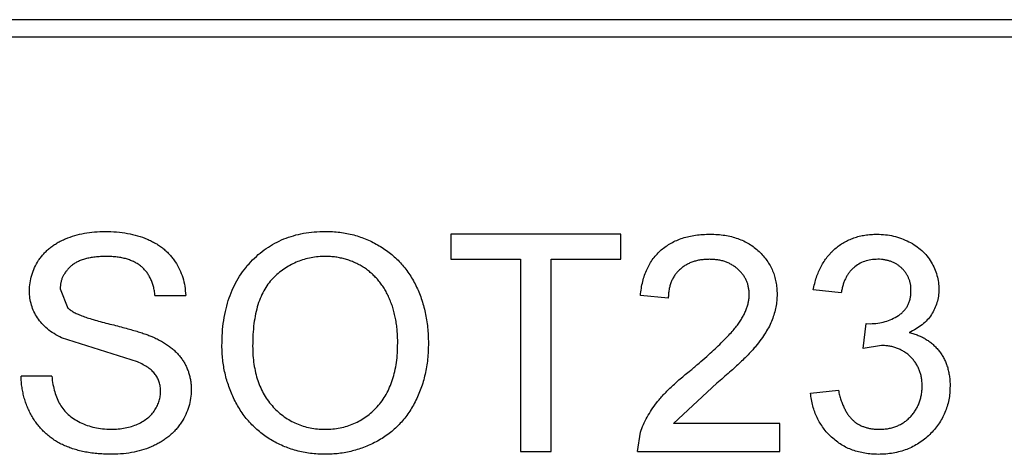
# Model space of a CAD drawing. Header units: inches. Extents: x -109 to 120, y -78 to 24.
# Tile 54 of 113: x 58.465 to 59.597, y -24.746 to -24.246. Entities that reach past the tile are written whole.
import ezdxf

# ---------------------------------------------------------------- set-up
doc = ezdxf.new("R2010")
doc.units = ezdxf.units.IN
doc.header["$LTSCALE"] = 1.21
doc.header["$MEASUREMENT"] = 0
doc.layers.add('X2_94A2_X0__-__X2_7F0E5149_X0_', color=7, linetype='CONTINUOUS')

msp = doc.modelspace()

# ---------------------------------------------------------------- linework, layer by layer
at = {"layer": 'X2_94A2_X0__-__X2_7F0E5149_X0_', "color": 6, "linetype": 'Continuous'}
for p, q in [((60.4056, -24.246), (57.6279, -24.2458)), ((57.6082, -24.2655), (60.4253, -24.2657)), ((58.9607, -24.4926), (58.9607, -24.5215)), ((59.1562, -24.4927), (58.9607, -24.4926)), ((59.1562, -24.5215), (59.1562, -24.4927)), ((58.9607, -24.5215), (59.0408, -24.5215)), ((59.0408, -24.5215), (59.0408, -24.7427)), ((59.0761, -24.7427), (59.0761, -24.5215)), ((59.0761, -24.5215), (59.1562, -24.5215)), ((58.512, -24.5556), (58.5209, -24.5777)), ((59.4094, -24.56), (59.3773, -24.5568)), ((58.6209, -24.5631), (58.6562, -24.5631)), ((59.2107, -24.5664), (59.1786, -24.5632)), ((59.4347, -24.6241), (59.438, -24.5952)), ((59.438, -24.5952), (59.4426, -24.5956)), ((58.6007, -24.6396), (58.5136, -24.6119)), ((59.4555, -24.6207), (59.4347, -24.6241)), ((58.5023, -24.6561), (58.4671, -24.6561)), ((59.2663, -24.6642), (59.2166, -24.7106)), ((59.3741, -24.6754), (59.4062, -24.6722)), ((59.3389, -24.7106), (59.2166, -24.7106)), ((59.3389, -24.7427), (59.3389, -24.7106)), ((59.1754, -24.7427), (59.1788, -24.7204)), ((59.0408, -24.7427), (59.0761, -24.7427)), ((59.1754, -24.7427), (59.3389, -24.7427))]:
    msp.add_line(p, q, dxfattribs=at)
for points, knots in [([(58.4767, -24.5579), (58.4768, -24.5548), (58.4771, -24.5486), (58.4792, -24.5396), (58.4825, -24.5309), (58.4863, -24.5239), (58.49, -24.5187), (58.4931, -24.515), (58.4966, -24.5115), (58.5003, -24.5082), (58.5044, -24.5053), (58.5087, -24.5025), (58.5133, -24.5001), (58.5199, -24.497), (58.5287, -24.494), (58.5398, -24.4913), (58.5515, -24.4897), (58.5594, -24.4895), (58.5635, -24.4894)], [0, 0, 0, 0, 0.074995, 0.149165, 0.223664, 0.300412, 0.33957, 0.378921, 0.418096, 0.45823, 0.498427, 0.539708, 0.582216, 0.625824, 0.715481, 0.807384, 0.901634, 1, 1, 1, 1]), ([(58.5635, -24.4894), (58.5679, -24.4895), (58.5766, -24.4897), (58.5892, -24.4914), (58.6009, -24.4942), (58.6101, -24.4974), (58.6169, -24.5006), (58.6217, -24.5031), (58.6262, -24.506), (58.6304, -24.5091), (58.6343, -24.5125), (58.6379, -24.5162), (58.6412, -24.5201), (58.6451, -24.5256), (58.6493, -24.533), (58.653, -24.5426), (58.6555, -24.5526), (58.6559, -24.5596), (58.6562, -24.5631)], [0, 0, 0, 0, 0.100475, 0.195644, 0.286083, 0.372983, 0.415026, 0.456052, 0.495939, 0.535566, 0.574087, 0.612519, 0.651081, 0.689513, 0.766237, 0.84235, 0.919974, 1, 1, 1, 1]), ([(58.6979, -24.6209), (58.6979, -24.6159), (58.6981, -24.6062), (58.6997, -24.5919), (58.7023, -24.5786), (58.7059, -24.566), (58.7106, -24.5543), (58.7163, -24.5434), (58.7231, -24.5334), (58.7308, -24.5242), (58.7394, -24.5161), (58.7486, -24.5089), (58.7585, -24.5029), (58.769, -24.4979), (58.78, -24.4941), (58.7917, -24.4914), (58.8039, -24.4897), (58.8123, -24.4895), (58.8166, -24.4894)], [0, 0, 0, 0, 0.075226, 0.146575, 0.2145, 0.27953, 0.342403, 0.403496, 0.463762, 0.523864, 0.583252, 0.641302, 0.698898, 0.756295, 0.814628, 0.874325, 0.935783, 1, 1, 1, 1]), ([(58.8166, -24.4894), (58.8194, -24.4895), (58.825, -24.4896), (58.8333, -24.4903), (58.8414, -24.4917), (58.8492, -24.4934), (58.8569, -24.4958), (58.8644, -24.4985), (58.8716, -24.502), (58.8785, -24.5058), (58.8852, -24.5101), (58.8915, -24.5148), (58.8974, -24.5199), (58.9029, -24.5254), (58.9079, -24.5314), (58.9126, -24.5377), (58.9169, -24.5445), (58.9207, -24.5516), (58.9241, -24.559), (58.927, -24.5667), (58.9295, -24.5747), (58.9315, -24.5829), (58.933, -24.5913), (58.9342, -24.6), (58.9349, -24.609), (58.935, -24.615), (58.935, -24.618)], [0, 0, 0, 0, 0.043099, 0.085587, 0.126908, 0.167967, 0.20845, 0.249025, 0.289281, 0.33001, 0.370598, 0.410466, 0.450033, 0.489688, 0.529116, 0.569037, 0.609703, 0.650759, 0.692509, 0.734219, 0.776707, 0.819552, 0.863351, 0.907839, 0.953334, 1, 1, 1, 1]), ([(59.1786, -24.5632), (59.179, -24.5604), (59.1796, -24.5549), (59.1812, -24.5471), (59.1834, -24.5398), (59.1861, -24.5329), (59.1894, -24.5266), (59.1932, -24.5207), (59.1977, -24.5154), (59.2026, -24.5106), (59.2081, -24.5064), (59.214, -24.5027), (59.2204, -24.4996), (59.2272, -24.497), (59.2345, -24.4951), (59.2422, -24.4937), (59.2503, -24.4928), (59.2559, -24.4927), (59.2588, -24.4927)], [0, 0, 0, 0, 0.070675, 0.137493, 0.201473, 0.262869, 0.32255, 0.380737, 0.43822, 0.495487, 0.553484, 0.611346, 0.670644, 0.731587, 0.794183, 0.859445, 0.928208, 1, 1, 1, 1]), ([(59.2588, -24.4927), (59.2617, -24.4927), (59.2673, -24.4928), (59.2755, -24.4938), (59.2832, -24.4953), (59.2905, -24.4975), (59.2974, -24.5003), (59.3037, -24.5037), (59.3096, -24.5077), (59.315, -24.5124), (59.3198, -24.5175), (59.3241, -24.5229), (59.3276, -24.5287), (59.3307, -24.5346), (59.3329, -24.541), (59.3345, -24.5476), (59.3355, -24.5546), (59.3356, -24.5593), (59.3357, -24.5617)], [0, 0, 0, 0, 0.074712, 0.145539, 0.213339, 0.278615, 0.342094, 0.40389, 0.465063, 0.526577, 0.587328, 0.64638, 0.704345, 0.761672, 0.819418, 0.878039, 0.937796, 1, 1, 1, 1]), ([(59.3773, -24.5568), (59.3778, -24.5543), (59.3788, -24.5494), (59.3808, -24.5424), (59.3833, -24.5358), (59.3862, -24.5297), (59.3895, -24.524), (59.3933, -24.5187), (59.3975, -24.5138), (59.4021, -24.5094), (59.4071, -24.5054), (59.4124, -24.502), (59.4181, -24.4991), (59.424, -24.4968), (59.4302, -24.4949), (59.4367, -24.4936), (59.4435, -24.4928), (59.4481, -24.4927), (59.4505, -24.4927)], [0, 0, 0, 0, 0.071036, 0.139343, 0.204958, 0.268332, 0.330129, 0.390664, 0.450861, 0.510587, 0.570374, 0.629455, 0.687994, 0.747581, 0.807839, 0.870034, 0.93381, 1, 1, 1, 1]), ([(59.4505, -24.4927), (59.4537, -24.4928), (59.4601, -24.493), (59.4696, -24.4946), (59.4786, -24.4974), (59.4871, -24.5011), (59.495, -24.5057), (59.502, -24.5112), (59.508, -24.5175), (59.5128, -24.5246), (59.5167, -24.5321), (59.5196, -24.5399), (59.5213, -24.548), (59.5215, -24.5535), (59.5216, -24.5562)], [0, 0, 0, 0, 0.092054, 0.181008, 0.26913, 0.357137, 0.443549, 0.526433, 0.607453, 0.688385, 0.767854, 0.845531, 0.922529, 1, 1, 1, 1]), ([(58.5649, -24.5183), (58.5627, -24.5183), (58.5584, -24.5183), (58.5522, -24.5189), (58.5464, -24.5197), (58.5411, -24.5209), (58.5363, -24.5225), (58.5319, -24.5243), (58.528, -24.5266), (58.5246, -24.5291), (58.5216, -24.5319), (58.5191, -24.5349), (58.5168, -24.538), (58.5151, -24.5412), (58.5136, -24.5446), (58.5127, -24.5482), (58.5121, -24.5518), (58.512, -24.5543), (58.512, -24.5556)], [0, 0, 0, 0, 0.091511, 0.177143, 0.257108, 0.331198, 0.400592, 0.465625, 0.526973, 0.585443, 0.641399, 0.695044, 0.746782, 0.796959, 0.847545, 0.897439, 0.947649, 1, 1, 1, 1]), ([(58.6209, -24.5631), (58.6207, -24.5614), (58.6203, -24.5578), (58.6192, -24.5528), (58.6177, -24.5481), (58.6159, -24.5437), (58.6137, -24.5396), (58.6112, -24.5359), (58.6083, -24.5326), (58.6051, -24.5295), (58.6014, -24.5269), (58.5974, -24.5246), (58.5929, -24.5226), (58.5881, -24.521), (58.5829, -24.5198), (58.5772, -24.5189), (58.5712, -24.5184), (58.567, -24.5183), (58.5649, -24.5183)], [0, 0, 0, 0, 0.067155, 0.131403, 0.192732, 0.251253, 0.307704, 0.362699, 0.417778, 0.472304, 0.527873, 0.58523, 0.645057, 0.707952, 0.774434, 0.84494, 0.920404, 1, 1, 1, 1]), ([(58.8168, -24.5183), (58.814, -24.5183), (58.8085, -24.5184), (58.8003, -24.5197), (58.7924, -24.5215), (58.7848, -24.5241), (58.7776, -24.5274), (58.7707, -24.5316), (58.764, -24.5364), (58.7576, -24.542), (58.7517, -24.5484), (58.7467, -24.5559), (58.7425, -24.5644), (58.739, -24.5739), (58.7363, -24.5844), (58.7345, -24.5958), (58.7333, -24.6082), (58.7332, -24.6169), (58.7331, -24.6213)], [0, 0, 0, 0, 0.055943, 0.110382, 0.164048, 0.216759, 0.269601, 0.323009, 0.377581, 0.433449, 0.490922, 0.550625, 0.613117, 0.679861, 0.751358, 0.828261, 0.910795, 1, 1, 1, 1]), ([(58.8998, -24.6178), (58.8998, -24.6153), (58.8997, -24.6105), (58.8992, -24.6033), (58.8985, -24.5964), (58.8974, -24.5897), (58.8959, -24.5833), (58.8942, -24.5771), (58.8921, -24.5711), (58.8898, -24.5654), (58.8872, -24.5599), (58.8842, -24.5548), (58.8809, -24.55), (58.8774, -24.5454), (58.8735, -24.5413), (58.8694, -24.5374), (58.865, -24.5338), (58.8603, -24.5306), (58.8554, -24.5277), (58.8503, -24.5252), (58.8451, -24.523), (58.8397, -24.5213), (58.8342, -24.52), (58.8286, -24.5189), (58.8227, -24.5184), (58.8188, -24.5183), (58.8168, -24.5183)], [0, 0, 0, 0, 0.050852, 0.099752, 0.147438, 0.194086, 0.239171, 0.28334, 0.326577, 0.368936, 0.410572, 0.451051, 0.490877, 0.530044, 0.568937, 0.607578, 0.64642, 0.685679, 0.724799, 0.763513, 0.802173, 0.84074, 0.879649, 0.919071, 0.959098, 1, 1, 1, 1]), ([(59.2581, -24.5215), (59.2563, -24.5216), (59.2529, -24.5216), (59.2479, -24.5222), (59.2432, -24.5231), (59.2388, -24.5244), (59.2346, -24.5261), (59.2307, -24.5282), (59.227, -24.5306), (59.2237, -24.5334), (59.2206, -24.5365), (59.218, -24.5399), (59.2158, -24.5436), (59.214, -24.5476), (59.2125, -24.5519), (59.2114, -24.5565), (59.2109, -24.5613), (59.2107, -24.5647), (59.2107, -24.5664)], [0, 0, 0, 0, 0.070696, 0.138358, 0.20337, 0.2657, 0.327256, 0.386512, 0.445858, 0.505173, 0.56378, 0.622343, 0.680824, 0.739795, 0.800801, 0.864239, 0.930631, 1, 1, 1, 1]), ([(59.3036, -24.562), (59.3036, -24.5606), (59.3035, -24.5578), (59.3029, -24.5538), (59.302, -24.5499), (59.3005, -24.5462), (59.2988, -24.5427), (59.2966, -24.5393), (59.294, -24.5362), (59.291, -24.5332), (59.2878, -24.5304), (59.2842, -24.5281), (59.2805, -24.526), (59.2765, -24.5243), (59.2722, -24.5231), (59.2677, -24.5222), (59.2629, -24.5216), (59.2597, -24.5216), (59.2581, -24.5215)], [0, 0, 0, 0, 0.061762, 0.121174, 0.179421, 0.236843, 0.294322, 0.353191, 0.412721, 0.474522, 0.537057, 0.599591, 0.662367, 0.725246, 0.790316, 0.857724, 0.927232, 1, 1, 1, 1]), ([(59.4515, -24.5215), (59.4488, -24.5216), (59.4436, -24.5218), (59.4362, -24.5237), (59.4295, -24.5267), (59.4245, -24.5303), (59.421, -24.5337), (59.4185, -24.5365), (59.4164, -24.5397), (59.4145, -24.5432), (59.4128, -24.547), (59.4114, -24.551), (59.4102, -24.5554), (59.4097, -24.5584), (59.4094, -24.56)], [0, 0, 0, 0, 0.127797, 0.246795, 0.362284, 0.477652, 0.536237, 0.59559, 0.656344, 0.719085, 0.784349, 0.852876, 0.924551, 1, 1, 1, 1]), ([(59.4895, -24.5573), (59.4895, -24.556), (59.4895, -24.5535), (59.4889, -24.5499), (59.4881, -24.5464), (59.4869, -24.5431), (59.4854, -24.54), (59.4835, -24.5371), (59.4814, -24.5342), (59.4789, -24.5317), (59.4762, -24.5292), (59.4732, -24.5272), (59.4701, -24.5254), (59.4667, -24.524), (59.4632, -24.5229), (59.4594, -24.5221), (59.4555, -24.5216), (59.4528, -24.5215), (59.4515, -24.5215)], [0, 0, 0, 0, 0.065093, 0.127304, 0.188122, 0.247131, 0.306077, 0.365678, 0.426103, 0.487841, 0.550317, 0.611805, 0.672737, 0.734883, 0.79768, 0.862475, 0.929775, 1, 1, 1, 1]), ([(58.5136, -24.6119), (58.5107, -24.6103), (58.505, -24.6073), (58.4973, -24.6018), (58.4909, -24.5957), (58.4857, -24.589), (58.4816, -24.5818), (58.4789, -24.5742), (58.477, -24.5662), (58.4768, -24.5607), (58.4767, -24.5579)], [0, 0, 0, 0, 0.144805, 0.279512, 0.406394, 0.527502, 0.645393, 0.761885, 0.878942, 1, 1, 1, 1]), ([(59.4426, -24.5956), (59.4456, -24.5955), (59.4514, -24.5953), (59.4598, -24.5934), (59.4678, -24.5905), (59.474, -24.5871), (59.4785, -24.5839), (59.4814, -24.5809), (59.484, -24.5778), (59.486, -24.5743), (59.4877, -24.5705), (59.4887, -24.5663), (59.4894, -24.5619), (59.4895, -24.5589), (59.4895, -24.5573)], [0, 0, 0, 0, 0.129789, 0.254605, 0.378435, 0.50292, 0.565018, 0.624848, 0.683448, 0.742765, 0.802757, 0.86522, 0.930779, 1, 1, 1, 1]), ([(59.5216, -24.5562), (59.5215, -24.5588), (59.5213, -24.564), (59.5196, -24.5714), (59.5168, -24.5785), (59.5131, -24.5853), (59.5083, -24.5915), (59.5023, -24.597), (59.4954, -24.6019), (59.4901, -24.6045), (59.4875, -24.6058)], [0, 0, 0, 0, 0.121951, 0.240787, 0.35855, 0.479066, 0.601519, 0.727551, 0.859932, 1, 1, 1, 1]), ([(59.2364, -24.6492), (59.2396, -24.6465), (59.2458, -24.6412), (59.2546, -24.6335), (59.2626, -24.6263), (59.2697, -24.6196), (59.2759, -24.6133), (59.2814, -24.6075), (59.2861, -24.6023), (59.29, -24.5974), (59.2933, -24.5928), (59.296, -24.5883), (59.2983, -24.5838), (59.3003, -24.5794), (59.3018, -24.575), (59.3028, -24.5706), (59.3035, -24.5663), (59.3036, -24.5634), (59.3036, -24.562)], [0, 0, 0, 0, 0.11141, 0.214526, 0.309417, 0.396087, 0.474284, 0.544374, 0.60642, 0.660582, 0.709794, 0.756451, 0.800767, 0.843168, 0.884295, 0.923885, 0.962359, 1, 1, 1, 1]), ([(59.3357, -24.5617), (59.3356, -24.5642), (59.3355, -24.5691), (59.3344, -24.5765), (59.3326, -24.5838), (59.3301, -24.5912), (59.3268, -24.5985), (59.3226, -24.606), (59.3173, -24.6137), (59.3123, -24.6203), (59.3076, -24.6257), (59.3035, -24.6302), (59.2987, -24.635), (59.2934, -24.6402), (59.2874, -24.6457), (59.281, -24.6516), (59.2738, -24.6578), (59.2689, -24.6621), (59.2663, -24.6642)], [0, 0, 0, 0, 0.057945, 0.116018, 0.174826, 0.234683, 0.296827, 0.364061, 0.436192, 0.51426, 0.556976, 0.604856, 0.657675, 0.715751, 0.77884, 0.847501, 0.921228, 1, 1, 1, 1]), ([(58.5209, -24.5777), (58.5218, -24.5784), (58.5237, -24.58), (58.5273, -24.5822), (58.5317, -24.5844), (58.537, -24.5866), (58.5432, -24.5888), (58.5503, -24.591), (58.5582, -24.5932), (58.5668, -24.5954), (58.5755, -24.5976), (58.5838, -24.5997), (58.5914, -24.6018), (58.5983, -24.6038), (58.6045, -24.6057), (58.61, -24.6076), (58.6149, -24.6094), (58.6178, -24.6106), (58.6192, -24.6112)], [0, 0, 0, 0, 0.032743, 0.07241, 0.119611, 0.174673, 0.237345, 0.308352, 0.38763, 0.474784, 0.563332, 0.645136, 0.720203, 0.789134, 0.851497, 0.907331, 0.956969, 1, 1, 1, 1]), ([(58.6192, -24.6112), (58.621, -24.612), (58.6246, -24.6137), (58.6296, -24.6165), (58.6342, -24.6193), (58.6385, -24.6224), (58.6424, -24.6257), (58.646, -24.6291), (58.6492, -24.6326), (58.652, -24.6364), (58.6545, -24.6403), (58.6567, -24.6443), (58.6585, -24.6486), (58.66, -24.6529), (58.6611, -24.6574), (58.662, -24.662), (58.6625, -24.6668), (58.6626, -24.67), (58.6626, -24.6717)], [0, 0, 0, 0, 0.074931, 0.147078, 0.216364, 0.282503, 0.346688, 0.408836, 0.469262, 0.528432, 0.587001, 0.644416, 0.702189, 0.759767, 0.81849, 0.877633, 0.93802, 1, 1, 1, 1]), ([(59.4875, -24.6058), (59.4893, -24.6063), (59.4928, -24.6072), (59.4978, -24.609), (59.5026, -24.6111), (59.5071, -24.6136), (59.5112, -24.6165), (59.5151, -24.6196), (59.5187, -24.6232), (59.5219, -24.6271), (59.5249, -24.6312), (59.5274, -24.6357), (59.5296, -24.6403), (59.5314, -24.6452), (59.5327, -24.6505), (59.5337, -24.6559), (59.5343, -24.6616), (59.5344, -24.6655), (59.5344, -24.6675)], [0, 0, 0, 0, 0.065828, 0.128938, 0.190858, 0.251186, 0.310974, 0.37005, 0.429672, 0.489507, 0.549975, 0.610075, 0.670915, 0.732909, 0.796711, 0.861825, 0.929892, 1, 1, 1, 1]), ([(58.8164, -24.7458), (58.8136, -24.7458), (58.8079, -24.7457), (58.7995, -24.7449), (58.7913, -24.7436), (58.7833, -24.7417), (58.7756, -24.7393), (58.7681, -24.7364), (58.7608, -24.733), (58.7538, -24.7291), (58.7471, -24.7247), (58.7409, -24.7198), (58.735, -24.7146), (58.7296, -24.709), (58.7245, -24.7031), (58.7199, -24.6967), (58.7157, -24.6899), (58.712, -24.6828), (58.7086, -24.6755), (58.7058, -24.668), (58.7033, -24.6604), (58.7013, -24.6527), (58.6998, -24.6449), (58.6987, -24.637), (58.6979, -24.629), (58.6979, -24.6236), (58.6979, -24.6209)], [0, 0, 0, 0, 0.044697, 0.088534, 0.131409, 0.173814, 0.215715, 0.257247, 0.298848, 0.340604, 0.382029, 0.42297, 0.463632, 0.504048, 0.544591, 0.584964, 0.626265, 0.667979, 0.709943, 0.751382, 0.792619, 0.833948, 0.875008, 0.916446, 0.957907, 1, 1, 1, 1]), ([(58.7331, -24.6213), (58.7332, -24.6249), (58.7333, -24.632), (58.7345, -24.6422), (58.7363, -24.6519), (58.7388, -24.6611), (58.7422, -24.6695), (58.7463, -24.6775), (58.7511, -24.6848), (58.7567, -24.6915), (58.7628, -24.6975), (58.7693, -24.7027), (58.7762, -24.7071), (58.7835, -24.7107), (58.7912, -24.7136), (58.7992, -24.7155), (58.8076, -24.7168), (58.8134, -24.7169), (58.8163, -24.717)], [0, 0, 0, 0, 0.075964, 0.148125, 0.217201, 0.2833, 0.347202, 0.4093, 0.470426, 0.531588, 0.591739, 0.650258, 0.707303, 0.764208, 0.821148, 0.879119, 0.938423, 1, 1, 1, 1]), ([(58.8163, -24.717), (58.8193, -24.7169), (58.8251, -24.7168), (58.8336, -24.7156), (58.8418, -24.7135), (58.8495, -24.7107), (58.8568, -24.707), (58.8638, -24.7026), (58.8703, -24.6972), (58.8764, -24.6912), (58.8819, -24.6844), (58.8868, -24.6769), (58.8907, -24.6687), (58.8941, -24.6598), (58.8966, -24.6503), (58.8985, -24.64), (58.8996, -24.6291), (58.8997, -24.6216), (58.8998, -24.6178)], [0, 0, 0, 0, 0.061055, 0.119545, 0.176806, 0.232956, 0.288583, 0.344667, 0.401662, 0.46054, 0.520477, 0.581213, 0.643431, 0.707961, 0.775371, 0.846414, 0.921152, 1, 1, 1, 1]), ([(58.935, -24.618), (58.935, -24.6212), (58.9349, -24.6273), (58.9342, -24.6364), (58.933, -24.6452), (58.9313, -24.6537), (58.9292, -24.6621), (58.9266, -24.6701), (58.9234, -24.678), (58.9199, -24.6855), (58.9159, -24.6927), (58.9115, -24.6995), (58.9067, -24.7058), (58.9015, -24.7117), (58.8959, -24.7171), (58.8899, -24.7221), (58.8835, -24.7266), (58.8767, -24.7307), (58.8696, -24.7342), (58.8624, -24.7373), (58.8551, -24.74), (58.8477, -24.7421), (58.84, -24.7438), (58.8323, -24.745), (58.8244, -24.7457), (58.8191, -24.7458), (58.8164, -24.7458)], [0, 0, 0, 0, 0.04756, 0.093962, 0.139112, 0.183626, 0.227457, 0.270703, 0.313611, 0.35626, 0.398366, 0.439557, 0.480045, 0.519888, 0.559658, 0.599421, 0.639208, 0.679668, 0.72002, 0.759859, 0.79956, 0.839199, 0.878956, 0.918794, 0.959083, 1, 1, 1, 1]), ([(59.5023, -24.6672), (59.5023, -24.6656), (59.5022, -24.6623), (59.5016, -24.6576), (59.5006, -24.6531), (59.4991, -24.6488), (59.4972, -24.6447), (59.495, -24.6408), (59.4923, -24.6372), (59.4892, -24.6338), (59.4858, -24.6307), (59.4821, -24.6281), (59.4782, -24.6258), (59.4741, -24.6239), (59.4698, -24.6225), (59.4652, -24.6214), (59.4604, -24.6208), (59.4571, -24.6207), (59.4555, -24.6207)], [0, 0, 0, 0, 0.067051, 0.13118, 0.193722, 0.254499, 0.314763, 0.375117, 0.436023, 0.498297, 0.560571, 0.621619, 0.681973, 0.742853, 0.804272, 0.867473, 0.932273, 1, 1, 1, 1]), ([(58.6273, -24.6734), (58.6273, -24.6716), (58.6271, -24.668), (58.626, -24.6629), (58.624, -24.6582), (58.6213, -24.6537), (58.6176, -24.6496), (58.613, -24.6459), (58.6072, -24.6425), (58.603, -24.6406), (58.6007, -24.6396)], [0, 0, 0, 0, 0.117768, 0.230176, 0.339843, 0.450625, 0.566943, 0.696021, 0.839438, 1, 1, 1, 1]), ([(59.1788, -24.7204), (59.1798, -24.7175), (59.182, -24.7115), (59.1864, -24.7029), (59.1915, -24.6944), (59.1965, -24.6874), (59.2011, -24.6819), (59.205, -24.6775), (59.2092, -24.673), (59.2139, -24.6685), (59.219, -24.6638), (59.2244, -24.659), (59.2302, -24.6541), (59.2343, -24.6508), (59.2364, -24.6492)], [0, 0, 0, 0, 0.100388, 0.204407, 0.310686, 0.422157, 0.480685, 0.543238, 0.6095, 0.679555, 0.753841, 0.831641, 0.913813, 1, 1, 1, 1]), ([(58.5718, -24.7458), (58.5691, -24.7458), (58.5637, -24.7458), (58.5559, -24.7452), (58.5484, -24.7445), (58.5412, -24.7433), (58.5344, -24.7418), (58.5279, -24.74), (58.5218, -24.7379), (58.5159, -24.7355), (58.5104, -24.7326), (58.5052, -24.7295), (58.5003, -24.7261), (58.4958, -24.7222), (58.4914, -24.7181), (58.4875, -24.7137), (58.4838, -24.7089), (58.4805, -24.7038), (58.4775, -24.6984), (58.4748, -24.6929), (58.4726, -24.6872), (58.4707, -24.6813), (58.4692, -24.6752), (58.4681, -24.669), (58.4673, -24.6626), (58.4672, -24.6583), (58.4671, -24.6561)], [0, 0, 0, 0, 0.052493, 0.102825, 0.151397, 0.198033, 0.242876, 0.285999, 0.327849, 0.368395, 0.407852, 0.446838, 0.485166, 0.523341, 0.561602, 0.59992, 0.638496, 0.677791, 0.71729, 0.756605, 0.796068, 0.835886, 0.875714, 0.916263, 0.95776, 1, 1, 1, 1]), ([(58.5023, -24.6561), (58.5027, -24.6592), (58.5035, -24.6653), (58.5056, -24.6739), (58.5082, -24.6817), (58.5116, -24.6887), (58.516, -24.6948), (58.5213, -24.7003), (58.5277, -24.7051), (58.535, -24.7094), (58.543, -24.7127), (58.5517, -24.7152), (58.5608, -24.7167), (58.5671, -24.7169), (58.5702, -24.717)], [0, 0, 0, 0, 0.093796, 0.180188, 0.260363, 0.334847, 0.407093, 0.481448, 0.559271, 0.64227, 0.728586, 0.815978, 0.906035, 1, 1, 1, 1]), ([(58.6626, -24.6717), (58.6625, -24.6749), (58.6622, -24.6814), (58.66, -24.691), (58.6565, -24.7002), (58.6524, -24.7076), (58.6485, -24.7132), (58.6452, -24.7173), (58.6416, -24.721), (58.6377, -24.7245), (58.6335, -24.7278), (58.629, -24.7308), (58.6242, -24.7336), (58.6174, -24.7371), (58.6083, -24.7406), (58.5967, -24.7436), (58.5845, -24.7455), (58.5761, -24.7457), (58.5718, -24.7458)], [0, 0, 0, 0, 0.074816, 0.148535, 0.223872, 0.301297, 0.340894, 0.38034, 0.420127, 0.45995, 0.500831, 0.541907, 0.584439, 0.62808, 0.717267, 0.80786, 0.901925, 1, 1, 1, 1]), ([(59.4062, -24.6722), (59.4066, -24.6741), (59.4074, -24.6778), (59.409, -24.6832), (59.4107, -24.6881), (59.4128, -24.6926), (59.4148, -24.6967), (59.4172, -24.7004), (59.4198, -24.7037), (59.4225, -24.7065), (59.4255, -24.709), (59.4287, -24.7112), (59.4322, -24.713), (59.4359, -24.7144), (59.4399, -24.7156), (59.444, -24.7165), (59.4485, -24.717), (59.4515, -24.717), (59.4531, -24.717)], [0, 0, 0, 0, 0.082566, 0.15976, 0.233155, 0.301356, 0.365752, 0.426437, 0.484185, 0.539549, 0.593156, 0.647048, 0.701446, 0.757, 0.81384, 0.873058, 0.934963, 1, 1, 1, 1]), ([(59.5344, -24.6675), (59.5343, -24.6702), (59.5342, -24.6754), (59.5331, -24.6832), (59.5312, -24.6907), (59.5286, -24.6978), (59.5254, -24.7047), (59.5213, -24.7112), (59.5165, -24.7174), (59.5111, -24.7232), (59.5051, -24.7285), (59.4987, -24.7332), (59.4918, -24.7371), (59.4846, -24.7403), (59.477, -24.7428), (59.469, -24.7446), (59.4606, -24.7457), (59.4548, -24.7458), (59.4519, -24.7459)], [0, 0, 0, 0, 0.063503, 0.124805, 0.18492, 0.244376, 0.303775, 0.364133, 0.425376, 0.488388, 0.551743, 0.61386, 0.67564, 0.737737, 0.800417, 0.864658, 0.930985, 1, 1, 1, 1]), ([(59.4531, -24.717), (59.4549, -24.717), (59.4584, -24.717), (59.4636, -24.7162), (59.4686, -24.7152), (59.4732, -24.7135), (59.4775, -24.7115), (59.4816, -24.709), (59.4854, -24.7061), (59.4889, -24.7028), (59.4921, -24.6991), (59.4948, -24.6952), (59.4971, -24.691), (59.4991, -24.6867), (59.5005, -24.6821), (59.5016, -24.6773), (59.5022, -24.6724), (59.5023, -24.669), (59.5023, -24.6672)], [0, 0, 0, 0, 0.069461, 0.135658, 0.19962, 0.261651, 0.322053, 0.38234, 0.443223, 0.50493, 0.56682, 0.6276, 0.687476, 0.747351, 0.808174, 0.870133, 0.933721, 1, 1, 1, 1]), ([(58.5702, -24.717), (58.5731, -24.7169), (58.5786, -24.7168), (58.5866, -24.7156), (58.5941, -24.7139), (58.6009, -24.7112), (58.6072, -24.708), (58.6126, -24.7042), (58.6173, -24.6998), (58.6209, -24.6949), (58.6238, -24.6897), (58.6259, -24.6843), (58.6271, -24.6789), (58.6273, -24.6752), (58.6273, -24.6734)], [0, 0, 0, 0, 0.105584, 0.205868, 0.300947, 0.393002, 0.480949, 0.562874, 0.641461, 0.717742, 0.791772, 0.862716, 0.931777, 1, 1, 1, 1]), ([(59.4519, -24.7459), (59.4493, -24.7458), (59.4441, -24.7457), (59.4366, -24.7447), (59.4293, -24.7433), (59.4224, -24.7411), (59.4159, -24.7384), (59.4097, -24.7349), (59.4038, -24.7309), (59.3983, -24.7263), (59.3933, -24.7213), (59.3888, -24.7158), (59.385, -24.7099), (59.3816, -24.7037), (59.3788, -24.6972), (59.3767, -24.6902), (59.375, -24.6829), (59.3744, -24.6779), (59.3741, -24.6754)], [0, 0, 0, 0, 0.067794, 0.133464, 0.196934, 0.258481, 0.319787, 0.380431, 0.44099, 0.502867, 0.564806, 0.625526, 0.685604, 0.746041, 0.807347, 0.869717, 0.93379, 1, 1, 1, 1])]:
    msp.add_open_spline(points, degree=3, knots=knots, dxfattribs=at)

doc.saveas('drawing.dxf')
